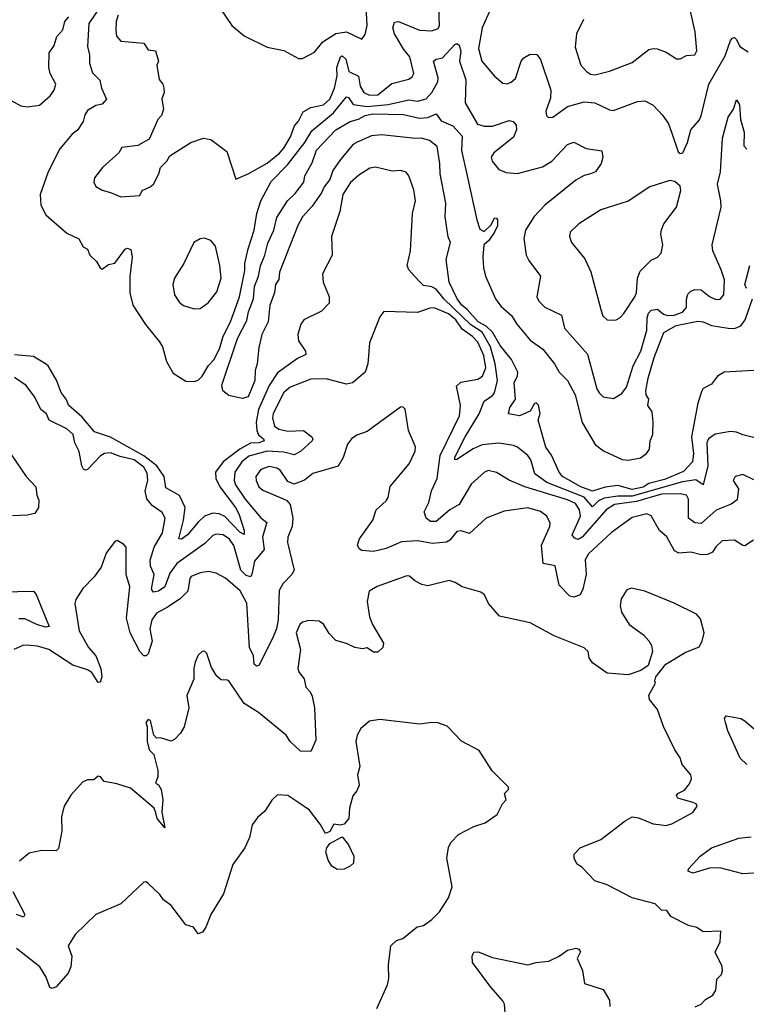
# Model space of a CAD drawing. Extents: x 1839239 to 1929705, y 762242 to 910352.
# Tile 120 of 256: x 1906670 to 1910151, y 774325 to 779043. Entities that reach past the tile are written whole.
import ezdxf

# ---------------------------------------------------------------- set-up
doc = ezdxf.new("R2010")
doc.units = 0

msp = doc.modelspace()

# ---------------------------------------------------------------- linework, layer by layer
at = {"layer": '0CON10XD'}
for points in [[(1907062, 779115), (1907000.8, 779025), (1906994.7, 778915), (1907004.1, 778875), (1907004.8, 778834.8), (1907019.2, 778789.2), (1907053, 778753), (1907061.8, 778715), (1907085, 778662.5), (1907065, 778638.6), (1907035, 778631.8), (1906995, 778607.5), (1906982.3, 778587.7), (1906974.2, 778555), (1906946, 778514), (1906921.8, 778495), (1906861.5, 778425), (1906806, 778315), (1906768.5, 778205), (1906770.6, 778155), (1906795, 778108.4), (1906895, 778020.5), (1906953, 777993), (1906973.3, 777955), (1906993.8, 777943.8), (1907005.4, 777915), (1907037.3, 777885), (1907055, 777854.2), (1907065, 777847.5), (1907095, 777869.5), (1907125, 777876), (1907175, 777944), (1907185, 777948), (1907202, 777942), (1907208, 777905), (1907197.9, 777812.1), (1907197.9, 777735), (1907211.8, 777675), (1907272.8, 777582.8), (1907339.8, 777499.8), (1907353.3, 777475), (1907373.8, 777405), (1907405, 777350), (1907465, 777310.9), (1907505, 777308.9), (1907525, 777315.6), (1907543.3, 777335), (1907573.9, 777386.1), (1907601.6, 777415), (1907628.4, 777471.6), (1907643.9, 777526.1), (1907680.4, 777595), (1907722.6, 777715), (1907747.8, 777842.2), (1907748.3, 777875), (1907764.4, 777945), (1907793.5, 778035), (1907805.3, 778115), (1907825.3, 778175), (1907875, 778267.8), (1907952.5, 778347.5), (1908035.6, 778455), (1908068.9, 778511.1), (1908173.2, 778596.8), (1908235, 778674.2), (1908245, 778670.3), (1908266.7, 778636.7), (1908335, 778627.1), (1908435, 778636.9), (1908535, 778659.6), (1908575, 778653.5), (1908616.7, 778665), (1908645, 778693.8), (1908673.5, 778745), (1908674.3, 778765), (1908652.9, 778845), (1908665.3, 778854.7), (1908695, 778860.9), (1908755, 778923.9), (1908765, 778930), (1908775, 778921.4), (1908782.6, 778892.6), (1908777, 778845), (1908807, 778755), (1908804.6, 778644.6), (1908863.3, 778543.3), (1908895, 778532.6), (1908935, 778533.5), (1909015, 778560.4), (1909034, 778555), (1909048.3, 778538.3), (1909050.9, 778515), (1909035, 778480.6), (1908940.8, 778405), (1908928.6, 778385), (1908933.1, 778365), (1908965.4, 778325.4), (1909000.4, 778310.4), (1909055, 778306.6), (1909175, 778338.7), (1909219.5, 778365), (1909295, 778445.6), (1909325, 778456.7), (1909384.3, 778425.7), (1909458.8, 778415), (1909463.8, 778385), (1909455.8, 778355), (1909428, 778315), (1909404.4, 778304.4), (1909375, 778296.2), (1909335, 778274.6), (1909185.9, 778154.1), (1909135, 778100.5), (1909093.1, 778035), (1909085.4, 777995), (1909096.7, 777915), (1909109.4, 777889.4), (1909165.7, 777815), (1909147.3, 777715), (1909157.8, 777695), (1909186.5, 777666.5), (1909265, 777627.8), (1909280.4, 777565), (1909391, 777441), (1909435.4, 777275), (1909445.5, 777255), (1909465, 777236.7), (1909515, 777228.6), (1909555, 777252), (1909576.8, 777283.2), (1909608.4, 777385), (1909645.2, 777454.8), (1909674.8, 777555), (1909675.6, 777615), (1909682.7, 777637.3), (1909695, 777651.1), (1909725, 777655.8), (1909755, 777632.4), (1909776, 777626), (1909805, 777627.6), (1909845, 777642), (1909865.3, 777665), (1909865.3, 777704.7), (1909871.8, 777728.2), (1909885, 777741.8), (1909905, 777750), (1909935, 777748.5), (1909975, 777716.4), (1910005, 777701.9), (1910025.5, 777704.5), (1910044.3, 777725), (1910046.3, 777796.3), (1910031.5, 777845), (1909991.5, 777935), (1909987.7, 777965), (1910030.5, 778145), (1910030, 778175), (1910013.1, 778255), (1910027.7, 778315), (1910037.3, 778475), (1910063.8, 778576.2), (1910090, 778615), (1910105, 778660), (1910118.2, 778635)], [(1907141.8, 779065), (1907131.8, 779035), (1907130, 778995), (1907134.2, 778965), (1907155, 778940), (1907265, 778930.6), (1907285, 778899.2), (1907320, 778895), (1907335.5, 778845), (1907326.7, 778825), (1907337.6, 778757.6), (1907355.7, 778735), (1907360.6, 778715), (1907361.4, 778695), (1907351.4, 778665), (1907358.1, 778615), (1907348.6, 778585), (1907332, 778565), (1907289.4, 778470.6), (1907235, 778440.6), (1907159.2, 778430.8), (1907144.2, 778405.8), (1907065.6, 778334.4), (1907028.6, 778285), (1907024.2, 778265), (1907034.3, 778244.3), (1907065, 778226), (1907104, 778216), (1907155, 778194.2), (1907245, 778201.2), (1907256, 778225), (1907295, 778241.9), (1907310, 778255), (1907335.8, 778305), (1907344, 778335), (1907374, 778365), (1907388.8, 778391.2), (1907490, 778455), (1907550, 778475), (1907585, 778468.8), (1907662.3, 778412.3), (1907705, 778280), (1907765, 778304.4), (1907855, 778356.1), (1907915, 778404.2), (1907935, 778427.5), (1907967.9, 778482.1), (1907985.9, 778535), (1908005, 778557.5), (1908028.3, 778601.7), (1908065, 778622.2), (1908125, 778636.1), (1908155, 778662.8), (1908178.3, 778715), (1908191.2, 778775), (1908189.3, 778815), (1908206.2, 778866.2), (1908215, 778870.8), (1908231.9, 778855), (1908246.2, 778795), (1908292.4, 778772.4), (1908300.3, 778725), (1908318.8, 778695), (1908345, 778681.1), (1908385, 778683.4), (1908452.5, 778737.5), (1908535, 778758.9), (1908550.1, 778769.9), (1908557.7, 778785), (1908538.8, 778865), (1908510.2, 778900.2), (1908466.3, 778975), (1908458.2, 779005), (1908465, 779031.4), (1908485.3, 779035.3), (1908585, 778993.9), (1908645, 778990), (1908675, 779000.6), (1908681.8, 779015), (1908677.3, 779102.7)], [(1907632, 779095), (1907686.2, 779015), (1907745.6, 778965.6), (1907855, 778912.5), (1907935, 778896.2), (1908005, 778857.5), (1908025, 778858), (1908082.6, 778887.4), (1908122.3, 778937.7), (1908185, 778977.1), (1908235, 778985.3), (1908309.2, 778950.8), (1908325, 778972.5), (1908334.3, 779015.7), (1908330.5, 779105)], [(1908931.8, 779108.2), (1908885.4, 779004.6), (1908868.5, 778905), (1908884.2, 778844.2), (1908945, 778772.5), (1908985, 778740), (1909005, 778736.2), (1909025, 778744.2), (1909045, 778761.9), (1909072.7, 778845), (1909085, 778860), (1909115, 778877.5), (1909147.3, 778877.3), (1909165, 778852.5), (1909213.9, 778705), (1909212.9, 778667.1), (1909191.4, 778605), (1909194.2, 778585), (1909203.3, 778575), (1909225, 778576), (1909295, 778627.3), (1909375, 778649.4), (1909425, 778645.4), (1909495, 778611.4), (1909515, 778608.1), (1909629.3, 778650.7), (1909665, 778654.5), (1909705, 778633.5), (1909751.1, 778585), (1909778.6, 778545), (1909792.9, 778505), (1909825, 778410), (1909835, 778402.5), (1909846.7, 778405), (1909870, 778455), (1909886.2, 778515), (1909926.6, 778563.4), (1909935, 778583.3), (1909971.9, 778735), (1910050.4, 778869.6), (1910075, 778943.1), (1910085, 778955.4), (1910095, 778957.7), (1910105, 778949.2), (1910119.7, 778915), (1910159.6, 778889.6)], [(1909371.5, 779045), (1909337.3, 778975), (1909331.1, 778911.1), (1909358.6, 778825), (1909386.2, 778795), (1909405, 778782.9), (1909425, 778779.4), (1909495, 778796.5), (1909605, 778837.8), (1909685, 778900), (1909705, 778906), (1909723.8, 778903.8), (1909767.7, 778887.7), (1909816.4, 778856.4), (1909835, 778856.2), (1909865, 778871.2), (1909905, 778874.4), (1909914.3, 778895), (1909906.7, 778985), (1909884, 779084)], [(1906607.9, 778667.9), (1906675, 778631.2), (1906705, 778626.2), (1906765, 778633.1), (1906815, 778678.5), (1906834.1, 778705), (1906842.4, 778735), (1906815.2, 778785), (1906809.6, 778815), (1906811.4, 778885), (1906835, 778919.6), (1906847.7, 778962.3), (1906877.1, 778995), (1906885.5, 779035), (1906905, 779057.3)], [(1910118.2, 778635), (1910123.6, 778565), (1910141.1, 778505), (1910138.9, 778438.9), (1910153.6, 778423.6)], [(1907823.5, 777863.5), (1907845, 777914.4), (1907858.1, 777971.9), (1907888, 778035), (1907901.2, 778095), (1907953.1, 778175), (1907990.2, 778209.8), (1908030.6, 778265), (1908035.4, 778295), (1908071.7, 778358.3), (1908092.3, 778417.7), (1908184.2, 778515.8), (1908253.8, 778556.2), (1908293.3, 778566.7), (1908324.9, 778585.1), (1908361.9, 778591.9), (1908509, 778589), (1908585, 778571.4), (1908625, 778575.3), (1908665, 778593.1), (1908688.7, 778558.7), (1908745, 778534.3), (1908790.3, 778485), (1908787.1, 778417.1), (1908814.4, 778295), (1908860, 778085), (1908875, 778040), (1908895, 778028.8), (1908929.1, 778060.9), (1908945, 778093.3), (1908955, 778092.5), (1908958.8, 778085), (1908958.6, 778055), (1908945.5, 778025), (1908916.9, 777985), (1908893.3, 777965), (1908889.4, 777905), (1908891.4, 777855), (1908900.8, 777815), (1908950, 777705), (1908975, 777671.2), (1909026.2, 777626.2), (1909051.4, 777585), (1909115, 777508), (1909176, 777465), (1909232, 777395), (1909254.4, 777354.4), (1909294.2, 777315), (1909330.6, 777245), (1909365, 777112.5), (1909427.7, 777007.7), (1909467.1, 776977.1), (1909556.4, 776936.4), (1909586.6, 776933.4), (1909645, 776944.3), (1909673.3, 776965), (1909686.7, 776985), (1909690, 777025), (1909703.6, 777056.4), (1909704.2, 777115.8), (1909699.6, 777165), (1909680, 777195), (1909684.5, 777224.5), (1909671.8, 777245), (1909670, 777265), (1909680.4, 777325), (1909710, 777425), (1909755.6, 777544.4), (1909815, 777578.1), (1909918.7, 777598.7), (1909945, 777595.9), (1909985, 777577.5), (1910065, 777564.7), (1910095, 777564.1), (1910124.3, 777575.7), (1910145.2, 777604.8), (1910180.4, 777705)], [(1910187.7, 777362.3), (1910045, 777354), (1910013.3, 777335), (1909983.9, 777296.1), (1909945, 777276.7), (1909938.8, 777265), (1909919.2, 777205), (1909889.2, 777045), (1909898.5, 776965), (1909893.4, 776925), (1909851.1, 776878.9), (1909759.4, 776840.6), (1909685, 776820.4), (1909656.3, 776803.7), (1909605, 776792.7), (1909535, 776810.6), (1909475, 776803.1), (1909415, 776784.2), (1909357.8, 776805), (1909270, 776855), (1909254.2, 776875), (1909217.1, 776957.1), (1909190, 776995), (1909153.3, 777125), (1909163.6, 777156.4), (1909155, 777196.7), (1909145, 777207.5), (1909136.4, 777203.6), (1909115, 777168), (1909065, 777145.6), (1909012.5, 777155), (1909018, 777185), (1909045.6, 777225), (1909039.2, 777305), (1909055.5, 777335), (1909056.5, 777355), (1909025.5, 777415), (1908972.2, 777482.2), (1908935.5, 777545.5), (1908905.1, 777575.1), (1908867, 777595), (1908813.5, 777655), (1908788.1, 777675), (1908766.1, 777705), (1908728.1, 777785), (1908713.3, 777895), (1908734, 777975), (1908722.5, 778002.5), (1908708, 778098), (1908711.5, 778165), (1908684.3, 778304.3), (1908682.9, 778355), (1908669.2, 778435), (1908632.5, 778465), (1908595, 778476), (1908565, 778474.2), (1908405, 778491.1), (1908355, 778486.7), (1908283.8, 778455), (1908265, 778442), (1908206.2, 778373.8), (1908170, 778320), (1908155, 778278), (1908127.8, 778242.2), (1908115, 778213.3), (1908070.5, 778149.5), (1908025, 778098), (1908002.6, 778057.4), (1907915, 777833.3), (1907911, 777799), (1907894.8, 777775), (1907890.2, 777735), (1907868.5, 777675), (1907860, 777595), (1907830.5, 777535), (1907815, 777472), (1907807.6, 777395), (1907797.6, 777362.4), (1907796.8, 777315), (1907765, 777236.9), (1907735, 777228.9), (1907672, 777242), (1907643.4, 777265), (1907637.4, 777292.6), (1907712.5, 777515), (1907758.3, 777601.7), (1907766.5, 777643.5), (1907790.6, 777705), (1907795.2, 777765), (1907814.5, 777815), (1907823.5, 777863.5)], [(1910205, 777036.7), (1910135, 777053.4), (1910105, 777067.4), (1910075, 777070.5), (1910002.5, 777057.5), (1909969.6, 777035), (1909961.4, 777015), (1909966.9, 776905), (1909945, 776814.2), (1909908.8, 776838.8), (1909845, 776828.5), (1909605, 776760), (1909535, 776759.7), (1909469.8, 776750.2), (1909442.7, 776737.3), (1909415, 776708.8), (1909374.8, 776754.8), (1909195, 776825.1), (1909137.4, 776867.4), (1909118.7, 776935), (1909105, 776954.7), (1909055, 776994.6), (1909035, 777003.1), (1908965, 777013.6), (1908885, 777005.5), (1908843.1, 776986.9), (1908765, 776935.6), (1908754.7, 776934.7), (1908755, 776947.1), (1908803.4, 777045), (1908872, 777155), (1908894.6, 777215), (1908935, 777241.8), (1908944.8, 777255.2), (1908959.2, 777315), (1908948, 777395), (1908925.2, 777475.2), (1908885.3, 777545.3), (1908831.2, 777581.2), (1908704, 777704), (1908665, 777752.7), (1908645, 777763.2), (1908605, 777769.5), (1908582.1, 777792.1), (1908535, 777845.4), (1908526.2, 777865), (1908542, 777935), (1908551.7, 778115), (1908565.9, 778175), (1908557.5, 778227.5), (1908534.5, 778295), (1908522, 778312), (1908495, 778321.1), (1908455, 778317.1), (1908375, 778336.9), (1908347.6, 778332.4), (1908295, 778298.1), (1908255, 778262.5), (1908218.5, 778205), (1908204.4, 778125), (1908163.8, 778005), (1908167.3, 777915), (1908121.1, 777825), (1908123.3, 777785), (1908152.7, 777715), (1908152.5, 777685), (1908115, 777646), (1908030.5, 777605), (1908016.2, 777585), (1908002.7, 777535)], [(1909525, 777604), (1909545, 777614), (1909565, 777636), (1909616.7, 777715), (1909625.6, 777735), (1909630.6, 777805), (1909642, 777838), (1909695, 777891.2), (1909725, 777906.2), (1909743.8, 777925), (1909752, 777965), (1909742.5, 778015), (1909744.3, 778035.7), (1909756.2, 778065), (1909816, 778145), (1909837.8, 778225), (1909834, 778245), (1909808.8, 778268.8), (1909785, 778272.5), (1909688.3, 778241.7), (1909585, 778174.2), (1909455, 778132.9), (1909348, 778065), (1909307.5, 778025), (1909304.2, 778005), (1909314.2, 777975), (1909377, 777897), (1909405.7, 777835), (1909454.4, 777654.4), (1909464, 777625), (1909483.8, 777605), (1909525, 777604)], [(1907505, 777658), (1907535, 777660), (1907572.7, 777687.3), (1907615, 777738.8), (1907635.5, 777805), (1907629.2, 777865), (1907607.7, 777957.7), (1907586.1, 777986.1), (1907555, 777996.2), (1907535, 777993.3), (1907503.3, 777975), (1907455.8, 777875), (1907412, 777805), (1907403.1, 777775), (1907410.6, 777725), (1907435, 777687.5), (1907455, 777674.3), (1907505, 777658)], [(1910151.4, 777755), (1910144.8, 777775), (1910167.8, 777865)], [(1910187.9, 776837.9), (1910135, 776863.8), (1910097.5, 776855), (1910088, 776835), (1910113.3, 776795), (1910107.9, 776742.1), (1910078.7, 776721.3), (1910006.2, 776693.8), (1909935, 776629.2), (1909905, 776632.1), (1909874.4, 776654.4), (1909874.5, 776745), (1909865, 776765.4), (1909835, 776772), (1909745, 776769.2), (1909625, 776734.1), (1909519.7, 776720.3), (1909480.3, 776695), (1909365, 776563.7), (1909345, 776551.7), (1909328.6, 776558.6), (1909317.5, 776575), (1909356.5, 776665), (1909352, 776695), (1909332.7, 776725), (1909295, 776743.1), (1909090.5, 776805), (1909015, 776836.5), (1908955, 776873.1), (1908915, 776882.5), (1908896.2, 776875), (1908832.2, 776817.8), (1908775, 776719.6), (1908730, 776695), (1908665, 776638.8), (1908638.2, 776638.2), (1908617.5, 776655), (1908608.1, 776685), (1908629.6, 776730.4), (1908642.3, 776785), (1908670, 776845), (1908684.2, 776955), (1908777.3, 777145), (1908781.4, 777195), (1908763.2, 777286.8), (1908783.2, 777306.8), (1908865, 777320.6), (1908887.6, 777335), (1908902.6, 777375), (1908893.4, 777435), (1908865, 777498.1), (1908839.4, 777525), (1908790.2, 777560.2), (1908758.9, 777605), (1908725, 777633.7), (1908655, 777663.3), (1908635, 777661.8), (1908575, 777640), (1908414.2, 777645.8), (1908395, 777620), (1908345.5, 777494.5), (1908338.2, 777395), (1908325.6, 777355), (1908265, 777304), (1908235, 777297.5), (1908137.6, 777322.4), (1908065, 777320.4), (1907965, 777283.1), (1907933.3, 777255), (1907883.4, 777155), (1907880.7, 777135), (1907891.1, 777095), (1907910.6, 777080.6), (1907955, 777071), (1908029.2, 777075), (1908070, 777045), (1908074.4, 777035), (1908070.6, 777025), (1908015, 776974.1), (1907985, 776957.6), (1907935, 776970.6), (1907855, 776975.4), (1907768, 776952), (1907733.9, 776925), (1907701.1, 776875), (1907697.7, 776835), (1907703.8, 776815), (1907750, 776745), (1907825, 776656.9), (1907853.9, 776633.9)], [(1908002.7, 777535), (1908006.1, 777505), (1908039.1, 777455), (1908041.3, 777438.7), (1908000.8, 777419.2), (1907905, 777351.5), (1907865, 777290), (1907813.8, 777175), (1907803.1, 777115), (1907805.2, 777075), (1907813.7, 777053.7), (1907838.5, 777035), (1907841.8, 777025), (1907816, 777015), (1907775, 777014.1), (1907725, 776984.6), (1907645.2, 776925), (1907608.1, 776875), (1907609.8, 776845), (1907627.9, 776805), (1907703.2, 776705), (1907719.2, 776675), (1907745.7, 776595), (1907745, 776576.7), (1907725, 776588.2), (1907652, 776662), (1907625, 776675.6), (1907595, 776678.4), (1907555, 776663.8), (1907524, 776636), (1907473.6, 776575), (1907445, 776554.6), (1907432.2, 776555), (1907455.2, 776644.8), (1907463, 776705), (1907435, 776762.7), (1907369.7, 776799.7), (1907361.2, 776855), (1907326.2, 776906.2), (1907265, 776954.1), (1907105, 777042.6), (1907028.2, 777068.2), (1906968.8, 777138.8), (1906904.7, 777195), (1906891.7, 777225), (1906867.6, 777257.6), (1906846.7, 777316.7), (1906805.4, 777385), (1906793.5, 777395), (1906735, 777428.9), (1906645, 777437.7)], [(1907853.9, 776633.9), (1907832.7, 776565), (1907841.6, 776505), (1907795, 776448.8), (1907782.2, 776385), (1907775, 776373.8), (1907755, 776379.8), (1907729.8, 776405), (1907695, 776523.1), (1907675, 776553.8), (1907645, 776574.1), (1907612.4, 776577.6), (1907595, 776571.5), (1907556, 776534), (1907422.3, 776437.7), (1907388.9, 776391.1), (1907364.5, 776325), (1907335, 776304.1), (1907310.6, 776300.6), (1907301.8, 776315), (1907314.3, 776385), (1907296.4, 776425), (1907295, 776453.8), (1907313.3, 776515), (1907353.1, 776585), (1907366.2, 776655), (1907352.3, 776682.3), (1907305, 776715.4), (1907278.1, 776748.1), (1907271.2, 776785), (1907283.8, 776835), (1907279.9, 776869.9), (1907265, 776898.7), (1907218.6, 776935), (1907150.3, 776950.3), (1907105, 776968.4), (1907075.7, 776964.3), (1907057.2, 776952.8), (1906995, 776887.5), (1906985, 776884.4), (1906975, 776890), (1906967.1, 776905), (1906955, 776974), (1906934.1, 777015), (1906926.2, 777055), (1906895, 777082.5), (1906810.8, 777125), (1906798.4, 777155), (1906770.5, 777175), (1906742.3, 777235), (1906700.4, 777290.4), (1906645, 777328.9)], [(1910185, 776549.4), (1910145, 776522.2), (1910135, 776523.1), (1910095, 776550), (1910035, 776545.7), (1910005, 776517.1), (1909988.6, 776491.4), (1909965, 776480.4), (1909935, 776479.2), (1909885, 776492.2), (1909827.6, 776487.6), (1909807.5, 776497.5), (1909770, 776565), (1909735.6, 776595), (1909695.5, 776665.5), (1909675, 776675.5), (1909605, 776657.8), (1909505, 776586.5), (1909395, 776484.5), (1909379.7, 776455), (1909384.5, 776385), (1909367.5, 776315), (1909355, 776287.5), (1909324.1, 776275.9), (1909305, 776280.6), (1909254, 776334), (1909235.5, 776425.5), (1909177.8, 776437.8), (1909169.2, 776525), (1909209.5, 776615), (1909210.9, 776630.9), (1909195, 776664.2), (1909165, 776686.2), (1909105, 776703.6), (1908991.5, 776688.5), (1908905, 776654.5), (1908825, 776580.6), (1908785, 776593.6), (1908765, 776591.5), (1908731.2, 776548.8), (1908715, 776539.3), (1908647.5, 776532.5), (1908575, 776546.3), (1908498.3, 776541.7), (1908425, 776508.8), (1908365, 776495.4), (1908309.5, 776499.5), (1908297, 776507), (1908288, 776525), (1908297.8, 776555), (1908361.1, 776645), (1908377.1, 776695), (1908425, 776737.5), (1908435, 776754), (1908445, 776806.7), (1908535.7, 776915), (1908563.8, 776975), (1908566.4, 776996.4), (1908532.5, 777075), (1908516.4, 777176.4), (1908505, 777187.5), (1908495, 777186.2), (1908335, 777070), (1908285, 777052), (1908260, 777035), (1908240.5, 777009.5), (1908220, 776945), (1908195, 776904.2), (1908075, 776868.6), (1908035, 776836.9), (1907985, 776817.1), (1907955, 776830), (1907917.5, 776885), (1907902.5, 776895), (1907865, 776901.6), (1907825, 776887.9), (1907801.5, 776855), (1907802.7, 776835), (1907815.4, 776805), (1907835, 776789.6), (1907929.1, 776749.1), (1907949.1, 776739.1), (1907965, 776720), (1907978.9, 776655), (1907974.7, 776615), (1907955, 776563.8), (1907952.1, 776537.9), (1907984.3, 776405), (1907974.2, 776385), (1907930.5, 776339.5), (1907912.4, 776307.6), (1907907.8, 776167.8), (1907899.5, 776125), (1907880, 776075), (1907815, 775948.8), (1907805, 775945.8), (1907793.6, 775955), (1907790.6, 775995), (1907770.8, 776035), (1907757.7, 776247.7), (1907726.4, 776306.4), (1907655, 776366.8), (1907610.8, 776390.8), (1907575, 776398.5), (1907535, 776392.3), (1907491.2, 776375), (1907484.3, 776365), (1907475.6, 776304.4), (1907440.2, 776269.8), (1907380.9, 776229.1), (1907325, 776199.4), (1907302.1, 776167.9), (1907293.4, 776125), (1907304.7, 776065), (1907284.7, 776005.3), (1907275, 775995.6), (1907265, 775995.5), (1907245.4, 776015), (1907199.7, 776105), (1907182.1, 776175), (1907197.5, 776325), (1907179.5, 776385), (1907180, 776515), (1907168.8, 776528.8), (1907137, 776547), (1907125, 776542.5), (1907083.2, 776486.8), (1907060, 776420), (1907026.8, 776373.2), (1906971.9, 776318.1), (1906938.6, 776265), (1906933.1, 776245), (1906954, 776115), (1907000, 776035), (1907033.8, 775995), (1907058.4, 775935), (1907062.7, 775895), (1907055, 775868), (1907045, 775867.5), (1907015.5, 775915), (1906995, 775928), (1906925, 775950), (1906809.2, 776025), (1906755, 776041.1), (1906705, 776046.2), (1906685, 776044.5), (1906641.4, 776025)], [(1906629.5, 776959.5), (1906700.8, 776855), (1906746.7, 776805), (1906751.2, 776765), (1906760.7, 776740.7), (1906760, 776705), (1906742.7, 776677.3), (1906705, 776668.8), (1906635, 776666.3)], [(1909907, 774313), (1909934.5, 774325.5), (1909955, 774348), (1909991.2, 774368.8), (1910005, 774392.5), (1910010, 774445), (1910032.1, 774467.9), (1910037.1, 774485), (1910035.7, 774505.7), (1910002.5, 774575), (1910026.7, 774625), (1910030, 774675), (1909945, 774672), (1909915, 774692.5), (1909875, 774703.3), (1909790, 774745), (1909770, 774775), (1909745, 774776.7), (1909715, 774806), (1909605, 774835.7), (1909485, 774898.1), (1909425, 774916), (1909365, 774980), (1909338.8, 774998.8), (1909326, 775025), (1909326.7, 775045), (1909355, 775074.3), (1909453.8, 775115), (1909571.2, 775205), (1909605, 775224), (1909635, 775219.2), (1909705, 775190.6), (1909744.2, 775185.8), (1909765, 775182.5), (1909795, 775189.2), (1909895, 775244), (1909915.7, 775275), (1909910.8, 775285), (1909895, 775292.5), (1909823.5, 775313.5), (1909816.7, 775325), (1909823.3, 775335), (1909855, 775350.6), (1909879.1, 775380.9), (1909888, 775405), (1909886.2, 775425), (1909844, 775475), (1909835, 775506.7), (1909808, 775545), (1909755, 775656.7), (1909725, 775737.5), (1909686.7, 775785), (1909683.9, 775806.1), (1909716.4, 775863.6), (1909712.5, 775875), (1909717.5, 775895), (1909766.2, 775955), (1909858.8, 776011.2), (1909925, 776038.8), (1909940, 776065), (1909948.8, 776105), (1909931.7, 776171.7), (1909913.3, 776195), (1909805, 776248), (1909665, 776304.4), (1909600.6, 776319.4), (1909579.1, 776310.9), (1909551.4, 776268.6), (1909547.5, 776235), (1909552.5, 776205), (1909589.2, 776145), (1909658.8, 776095), (1909685, 776066.7), (1909696.2, 776045), (1909701.2, 776015), (1909681.7, 775948.3), (1909645.9, 775924.1), (1909585, 775904.2), (1909485, 775911.4), (1909415, 775961.9), (1909398.5, 775985), (1909393.2, 776015), (1909375, 776033.9), (1909231.2, 776091.2), (1909115, 776152.9), (1908968.8, 776185), (1908915.8, 776245), (1908897.3, 776287.3), (1908879.5, 776299.5), (1908790, 776325), (1908757, 776347), (1908726.7, 776356.7), (1908625, 776330.8), (1908597, 776337), (1908563.3, 776355), (1908537, 776377), (1908525, 776378.8), (1908382.2, 776327.8), (1908344.4, 776305), (1908334.5, 776255), (1908345, 776182.5), (1908360, 776145), (1908412.5, 776055), (1908410, 776035), (1908385, 776012.5), (1908365, 776012.5), (1908335, 776032.5), (1908312, 776028), (1908275, 776034.4), (1908235, 776054), (1908185, 776068.8), (1908151.7, 776101.7), (1908125, 776147.1), (1908105, 776160.5), (1908055, 776164.6), (1908025, 776155.5), (1908011.9, 776145), (1907994.5, 776104.5), (1908015.7, 776025), (1908002.2, 775935), (1908009.4, 775915), (1908032.5, 775885), (1908040.9, 775845), (1908062.1, 775822.1), (1908071.1, 775801.1), (1908081.8, 775745), (1908088.8, 775591.2), (1908065, 775536), (1908015, 775538), (1907965, 775583.8), (1907946.2, 775615)], [(1906585, 776301.1), (1906735.6, 776305), (1906748.9, 776288.9), (1906811.2, 776135), (1906795, 776132.9), (1906755, 776143.8), (1906695, 776172.9), (1906665, 776172.1)], [(1907946.2, 775615), (1907813.8, 775723.8), (1907745, 775766), (1907675, 775870.8), (1907665, 775878.8), (1907635, 775880), (1907615, 775897.5), (1907588.3, 775938.3), (1907566.1, 776006.1), (1907555, 776016.7), (1907543.9, 776016.1), (1907525, 775997.5), (1907511.2, 775965), (1907504.2, 775935.8), (1907503.3, 775883.3), (1907471.2, 775805), (1907480.8, 775745), (1907458, 775655), (1907440, 775625), (1907412.5, 775595), (1907395, 775586.7), (1907345, 775602.5), (1907325, 775600), (1907312.5, 775615), (1907296.2, 775685), (1907285, 775690), (1907274, 775675), (1907280, 775655), (1907280.8, 775585), (1907290, 775545), (1907311.7, 775521.7), (1907330.8, 775445), (1907331.2, 775415), (1907320, 775385), (1907335, 775376.7), (1907347.5, 775355), (1907355.8, 775305), (1907351.4, 775245), (1907365, 775170), (1907328, 775215), (1907322.1, 775242.1), (1907314.3, 775265), (1907200.2, 775360.2), (1907135, 775381.5), (1907075, 775392.9), (1907057.5, 775415), (1907045, 775418.6), (1907025, 775401.2), (1906995, 775401.2), (1906971.2, 775388.8), (1906915, 775326.7), (1906882.5, 775275), (1906869.2, 775225), (1906872.1, 775155), (1906855, 775071.2), (1906845, 775061.2), (1906775, 775062.1), (1906715, 775048.5), (1906669.2, 775010.8)], [(1908900, 775195), (1908957.5, 775235), (1908982.5, 775285), (1909000, 775305), (1908993.3, 775335), (1909012.5, 775355), (1909012.5, 775365), (1908934.2, 775444.2), (1908871.7, 775541.7), (1908785.9, 775585.9), (1908717.5, 775657.5), (1908673.6, 775673.6), (1908645, 775675.6), (1908586.8, 775666.8), (1908395, 775689.2), (1908345, 775681.2), (1908305, 775646.7), (1908286.2, 775615), (1908280, 775585), (1908299.4, 775465), (1908288.6, 775425), (1908296.7, 775375), (1908285, 775348), (1908265.5, 775324.5), (1908249.2, 775265), (1908247.5, 775215), (1908225, 775187.5), (1908205, 775182.9), (1908175, 775188), (1908155, 775153.8), (1908135, 775144), (1908108.9, 775188.9), (1908057.5, 775255), (1908002.9, 775292.9), (1907955, 775325.7), (1907905, 775328.8), (1907877.5, 775302.5), (1907845, 775250), (1907809.5, 775220.5), (1907784.2, 775185), (1907770.8, 775125), (1907748.8, 775075), (1907690.8, 774995), (1907645.4, 774854.6), (1907585.7, 774755), (1907562, 774695), (1907545, 774670), (1907525, 774663.3), (1907502.5, 774695), (1907465.7, 774705.7), (1907395, 774798.1), (1907358.8, 774825), (1907341.7, 774851.7), (1907285, 774903.8), (1907275, 774911.2), (1907265, 774910), (1907154.1, 774805.9), (1907033.8, 774755), (1906935, 774658.8), (1906901.5, 774605), (1906919.6, 774555), (1906915.4, 774505), (1906901.4, 774475), (1906845, 774408), (1906825, 774400), (1906814, 774405), (1906796.7, 774455), (1906765.6, 774505), (1906655, 774591.8)], [(1910153.9, 775473.9), (1910122, 775505), (1910062.9, 775635), (1910051.2, 775675), (1910047.5, 775695), (1910055, 775707.5), (1910125, 775694.2), (1910145, 775684), (1910235.9, 775605.9)], [(1908381.2, 774305), (1908431.7, 774418.3), (1908438.3, 774448.3), (1908436.4, 774513.6), (1908447.5, 774605), (1908475, 774630), (1908505, 774640), (1908573.9, 774696.1), (1908605, 774703.3), (1908645, 774731.2), (1908681.7, 774768.3), (1908724, 774835), (1908742.3, 774887.7), (1908716.7, 775025), (1908723.6, 775076.4), (1908735, 775100), (1908771.7, 775138.3), (1908845, 775176.7), (1908900, 775195)], [(1908190.7, 774970.7), (1908165, 774986.7), (1908148, 775015), (1908135.8, 775055), (1908140.8, 775075), (1908156, 775095), (1908215, 775127.5), (1908245, 775090), (1908270.8, 775035), (1908268.8, 775001.2), (1908253.6, 774986.4), (1908225, 774972.5), (1908190.7, 774970.7)], [(1910235, 774956.1), (1910135, 774949.7), (1910025, 774978.7), (1909975, 774978.2), (1909895, 774953.6), (1909872.7, 774962.7), (1909874, 774975), (1909930, 775035), (1909984, 775075), (1910115, 775120.4), (1910175, 775127.1)], [(1906636.2, 774865), (1906694.5, 774755), (1906687.2, 774742.8), (1906655, 774756)], [(1908995.6, 774284.4), (1908992.5, 774325), (1908985, 774342), (1908927.1, 774407.1), (1908839.6, 774525), (1908837.1, 774555), (1908845, 774574.4), (1908866.8, 774576.8), (1908935, 774549.4), (1909105, 774514.4), (1909145, 774525.5), (1909205, 774531.9), (1909255, 774555.6), (1909295, 774584.2), (1909335, 774593.3), (1909349.3, 774589.3), (1909356.4, 774576.4), (1909340.8, 774545), (1909366.8, 774486.8), (1909375.5, 774425.5), (1909465, 774396), (1909496.2, 774345), (1909497.5, 774315)]]:
    msp.add_lwpolyline(points, dxfattribs=at)

doc.saveas('drawing.dxf')
